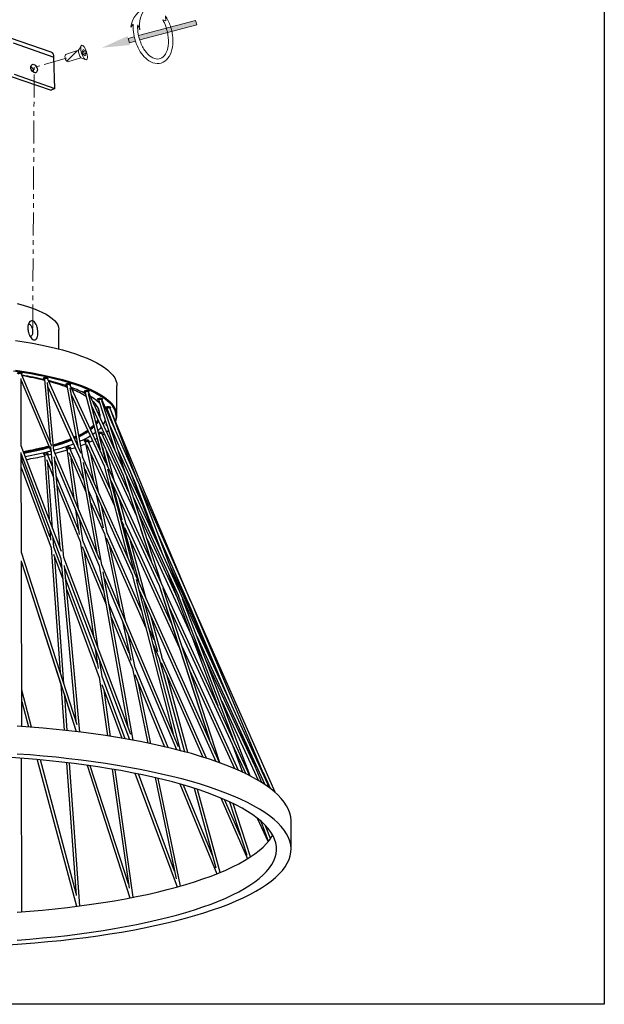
# Model space of a CAD drawing. Header units: inches. Extents: x -231 to 15565, y -8146 to 447.
# Tile 19 of 22: x 661 to 762, y 133 to 303. Entities that reach past the tile are written whole.
import ezdxf

# ---------------------------------------------------------------- set-up
doc = ezdxf.new("R2010")
doc.units = ezdxf.units.IN
doc.header["$MEASUREMENT"] = 0
doc.linetypes.add('PHANTOM2', pattern=[31.75, 15.875, -3.175, 3.175, -3.175, 3.175, -3.175])
doc.layers.add('7', color=7, linetype='Continuous')
doc.layers.add('双点划线', color=6, linetype='PHANTOM2', lineweight=5)
doc.layers.add('注释', color=4, linetype='Continuous', lineweight=5)

# ---------------------------------------------------------------- blocks, each defined once
blk = doc.blocks.new('1')
at = {"layer": '注释'}
h = blk.add_hatch(color=256, dxfattribs=at)
h.dxf.hatch_style = 1
h.paths.add_polyline_path([(1220.619, 277.454), (1220.664, 277.456), (1220.708, 277.457), (1220.753, 277.458), (1220.797, 277.458), (1220.842, 277.458), (1220.886, 277.458), (1220.931, 277.457), (1220.975, 277.456), (1221.019, 277.454), (1221.019, 278.009), (1220.619, 278.009)])
h.paths.add_polyline_path([(1220.679, 277.056), (1220.619, 277.054), (1220.619, 271.759), (1221.019, 271.759), (1221.019, 277.054), (1220.977, 277.056), (1220.917, 277.058), (1220.858, 277.059), (1220.798, 277.059), (1220.738, 277.058)])
for p, q in [((1221.019, 278.009), (1220.619, 278.009)), ((1221.934, 277.512), (1222.143, 277.244)), ((1221.991, 276.873), (1221.487, 276.809)), ((1221.66, 274.346), (1221.82, 274.592)), ((1222.104, 274.261), (1221.66, 274.346)), ((1221.019, 271.759), (1220.619, 271.759))]:
    blk.add_line(p, q, dxfattribs=at)
for points in [[(1220.619, 278.009), (1220.619, 277.454)], [(1221.019, 278.009), (1221.019, 277.454)], [(1220.619, 277.054), (1220.619, 271.759)], [(1221.019, 277.054), (1221.019, 271.759)]]:
    blk.add_lwpolyline(points, dxfattribs=at)
for centre, radius, start, end in [((1221.123, 275.447), 2.218, 8.08407, 68.56588), ((1221.131, 274.064), 2.768, 37.76411, 82.61165)]:
    blk.add_arc(centre, radius, start, end, dxfattribs=at)
for points, knots in [([(1222.143, 277.244), (1221.997, 277.295), (1221.844, 277.337), (1221.139, 277.485), (1220.534, 277.488), (1219.436, 277.267), (1218.944, 277.045), (1218.396, 276.55), (1218.243, 276.329), (1218.096, 275.851), (1218.105, 275.594), (1218.282, 275.122), (1218.447, 274.907), (1218.885, 274.544), (1219.159, 274.395), (1219.959, 274.107), (1220.539, 274.031), (1221.452, 274.091), (1221.793, 274.157), (1222.104, 274.261)], [1.043437, 1.043437, 1.043437, 1.043437, 1.234217, 1.234217, 1.89443, 1.89443, 2.554643, 2.554643, 2.959062, 2.959062, 3.36348, 3.36348, 3.767899, 3.767899, 4.172318, 4.172318, 4.820691, 4.820691, 5.222756, 5.222756, 5.222756, 5.222756]), ([(1221.991, 276.873), (1221.803, 276.937), (1221.599, 276.986), (1221.047, 277.068), (1220.686, 277.072), (1219.998, 276.988), (1219.672, 276.899), (1219.124, 276.651), (1218.903, 276.493), (1218.607, 276.154), (1218.532, 275.977), (1218.51, 275.632), (1218.561, 275.458), (1218.806, 275.113), (1219.003, 274.947), (1219.513, 274.676), (1219.825, 274.573), (1220.498, 274.456), (1220.859, 274.444), (1221.418, 274.499), (1221.626, 274.538), (1221.82, 274.592)], [1.053683, 1.053683, 1.053683, 1.053683, 1.329612, 1.329612, 1.772815, 1.772815, 2.216019, 2.216019, 2.659223, 2.659223, 3.102427, 3.102427, 3.545631, 3.545631, 3.988835, 3.988835, 4.432038, 4.432038, 4.875242, 4.875242, 5.147887, 5.147887, 5.147887, 5.147887])]:
    blk.add_open_spline(points, degree=3, knots=knots, dxfattribs=at)
blk.add_solid([(1220.403, 278.009), (1220.819, 280.509), (1221.236, 278.009)], dxfattribs=at)
blk = doc.blocks.new('A$C6A132A31')
at = {"xscale": 1.2, "yscale": 1.2, "zscale": 1.2}
blk.add_blockref('1', (-1461.74, -325.55), dxfattribs=at)
blk = doc.blocks.new('A$C382504A2')
at = {"rotation": 104.9360726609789}
blk.add_blockref('A$C6A132A31', (11.52, 1.43), dxfattribs=at)
blk = doc.blocks.new('A$C162C72E9')
at = {"color": 7, "linetype": 'Continuous', "lineweight": 25}
for p, q in [((542.6, 909.71), (542.6, 922.98)), ((516.65, 842.78), (516.56, 889.24)), ((537.78, 842.58), (516.69, 892.63)), ((557.91, 837.41), (534.68, 889.24)), ((516.56, 887.8), (537.16, 838.89)), ((532.58, 888.59), (536.55, 845.48)), ((539.13, 839.38), (534.8, 886.34)), ((535.06, 883.51), (557.07, 834.39)), ((548.15, 884.31), (555.61, 842.52)), ((574.99, 831.15), (550.21, 885.04)), ((558.99, 834.99), (550.46, 882.74)), ((582.6, 863.77), (582.6, 884.18)), ((551.35, 877.77), (573.75, 829.07)), ((560.8, 879.37), (570.94, 839.96)), ((687.68, 607.09), (562.8, 880.17)), ((575.63, 829.76), (563.08, 878.52)), ((565.3, 869.89), (586.69, 823.11)), ((570.12, 873.93), (581.2, 839.93)), ((691.54, 603.96), (572.08, 874.77)), ((588.52, 823.93), (572.28, 873.75)), ((605.56, 801.65), (577.75, 869.01)), ((570.6, 864.92), (570.43, 863.48)), ((570.6, 864.63), (570.5, 863.32)), ((575.85, 868.14), (581.29, 853.89)), ((577.29, 862.95), (577.59, 862.89)), ((577.8, 862.19), (581.07, 854.46)), ((597.08, 818.09), (577.84, 868.53)), ((577.78, 856.88), (595.49, 816.73)), ((578.2, 861.26), (579.08, 858.89)), ((570.58, 849.79), (595.97, 794.61)), ((590.63, 811.01), (572.07, 851.34)), ((576.28, 852.77), (576.88, 853.27)), ((544.3, 769.89), (516.6, 842.9)), ((536.84, 842.4), (543.28, 772.58)), ((550.07, 841.62), (550.06, 841.79)), ((555.15, 845.14), (554.55, 844.9)), ((561.06, 844.16), (557.6, 842.8)), ((560.78, 845.46), (566.39, 818.47)), ((561.67, 843.6), (580.76, 801.81)), ((562.67, 846.34), (562.65, 846.65)), ((577.93, 812.84), (562.8, 845.94)), ((572.58, 841.63), (575.98, 829)), ((516.79, 769.13), (516.66, 838.27)), ((516.66, 837.11), (543.96, 765.13)), ((532.58, 836.53), (535.77, 792.38)), ((538.12, 828.5), (534.69, 836.83)), ((537.35, 836.82), (534.93, 836.27)), ((570.81, 764.16), (539.08, 839.5)), ((545.93, 765.58), (539.51, 835.27)), ((548.15, 840.66), (552.98, 806.49)), ((549.34, 838.08), (561.23, 811.07)), ((559.74, 819.42), (550.21, 841.06)), ((593.9, 757.08), (558.93, 835.12)), ((570.2, 809.97), (564.5, 837.41)), ((580.99, 818.11), (575.1, 839.97)), ((583.47, 839.43), (605.64, 790.03)), ((588.56, 823.83), (583.54, 839.28)), ((516.71, 833.39), (516.66, 833.54)), ((536.68, 779.68), (516.71, 833.39)), ((533.97, 833.32), (538.75, 821.73)), ((538.24, 785.85), (534.99, 830.85)), ((539.73, 832.78), (570.32, 760.16)), ((556.02, 799.26), (551.09, 834.1)), ((557.07, 834.39), (568.73, 769.1)), ((572.25, 760.73), (559.63, 831.39)), ((573.74, 829.08), (590.09, 765.57)), ((674.25, 615.35), (575.53, 830)), ((516.68, 827.74), (537.2, 772.54)), ((556.02, 784.99), (540.71, 822.21)), ((560.44, 826.85), (593.06, 754.07)), ((594.95, 754.74), (576.42, 826.72)), ((586.65, 823.2), (606.09, 763.53)), ((613.31, 747.85), (589.36, 821.35)), ((591.2, 826.47), (599.7, 803.73)), ((541.33, 815.43), (557.16, 776.95)), ((578.43, 818.88), (611.47, 747.06)), ((579.1, 817.43), (586.04, 791.68)), ((595.23, 817.33), (613.79, 768.67)), ((626.68, 740.48), (598.11, 815.39)), ((571.97, 791.65), (563.16, 811.65)), ((568.29, 809.35), (573.06, 786.37)), ((633.51, 735.5), (602.47, 808.95)), ((564.65, 803.3), (573.93, 782.21)), ((583.82, 799.94), (582.66, 802.48)), ((588.87, 788.88), (584.11, 806.54)), ((593.97, 807.2), (624.98, 739.39)), ((597.84, 795.32), (593.99, 807.15)), ((600.72, 801), (608.38, 780.49)), ((554.08, 798.73), (556.49, 781.71)), ((575.83, 782.86), (572.1, 800.85)), ((624.47, 737.46), (597.83, 795.34)), ((559.1, 777.5), (557.12, 791.51)), ((585.5, 791.46), (587.02, 788.12)), ((586.99, 788.2), (597.6, 748.81)), ((620.04, 720.67), (588.84, 788.94)), ((536.27, 785.41), (536.82, 777.83)), ((573.92, 782.25), (584.37, 731.97)), ((599.46, 729.19), (575.82, 782.89)), ((587.82, 786.38), (625.58, 703.72)), ((598.9, 785.61), (606.07, 763.59)), ((611.02, 781.53), (633.16, 731.35)), ((539.17, 772.99), (538.75, 778.88)), ((557.16, 776.98), (566.4, 711.62)), ((573.46, 742.6), (559.09, 777.52)), ((575.16, 779.42), (602.54, 717.23)), ((602.81, 737.21), (592.04, 777.13)), ((603.17, 778.95), (642.29, 693.92)), ((555.12, 650.54), (516.75, 769.25)), ((537.2, 772.56), (543.39, 686.83)), ((538.83, 768.16), (545.28, 750.82)), ((544.58, 758.45), (539.17, 773)), ((558.67, 773.3), (575.12, 733.31)), ((569.62, 703.12), (560.23, 769.49)), ((588.4, 722.4), (577.79, 773.46)), ((517.01, 649.38), (516.8, 763.47)), ((516.8, 762.59), (554.55, 645.79)), ((516.8, 762.5), (544.01, 678.34)), ((545.97, 678.84), (539.69, 765.87)), ((543.96, 765.14), (554.3, 653.09)), ((592.1, 643.88), (545.89, 765.7)), ((557, 645.49), (546.42, 760.32)), ((625.06, 635.35), (572.2, 760.86)), ((546.62, 758.13), (591.31, 640.31)), ((570.32, 760.16), (590.19, 648.9)), ((593.84, 639.85), (573.09, 756.04)), ((593.05, 754.07), (621.35, 644.16)), ((653.08, 625.01), (594.87, 754.92)), ((618.22, 754.17), (632.72, 715.38)), ((619.88, 758.32), (651.1, 688.76)), ((621.58, 757.6), (635.75, 723.27)), ((569.11, 692.5), (547.25, 751.27)), ((573.85, 751.78), (623.74, 633.35)), ((626.38, 632.67), (595.99, 750.7)), ((611.39, 747.22), (624.2, 707.88)), ((611.44, 747.12), (646.29, 640.15)), ((547.95, 743.64), (570.43, 683.21)), ((597.91, 743.24), (650.76, 625.29)), ((653.57, 624.28), (614.42, 744.44)), ((591.03, 699.89), (577.05, 733.88)), ((600.92, 736.53), (610.51, 700.94)), ((624.83, 739.71), (662.61, 640.65)), ((674.44, 615.25), (627.87, 737.37)), ((631.68, 734.71), (660.46, 666.61)), ((618.65, 731.43), (671.38, 616.79)), ((687.84, 606.97), (635.99, 729.64)), ((578.71, 724.59), (593.25, 689.23)), ((586.48, 721.81), (592.1, 694.73)), ((613.67, 696.92), (606.12, 724.92)), ((608.32, 709.06), (604.44, 717.88)), ((637.41, 719.25), (646.92, 696.21)), ((595.16, 689.85), (590.51, 712.23)), ((607.52, 705.93), (611.81, 696.18)), ((633.99, 711.97), (652.12, 663.45)), ((637.72, 711.51), (684.43, 609.38)), ((567.67, 702.62), (569.55, 689.4)), ((625.48, 703.93), (646.11, 640.57)), ((666.44, 619.09), (627.45, 704.45)), ((572.37, 683.73), (570.9, 694.13)), ((611.78, 696.25), (629.12, 631.94)), ((613.04, 693.38), (641.69, 628.29)), ((644.23, 627.49), (613.64, 696.97)), ((677.31, 622.6), (644.14, 694.7)), ((593.24, 689.27), (603.92, 637.88)), ((617.81, 634.81), (595.15, 689.88)), ((632.91, 687.67), (663.7, 620.29)), ((570.42, 683.24), (576.13, 642.84)), ((588.32, 640.84), (572.36, 683.75)), ((594.89, 685.24), (615.41, 635.37)), ((606.05, 637.44), (597.37, 679.23)), ((631.35, 631.33), (617.12, 684.11)), ((523.79, 648.87), (516.96, 674.4)), ((544, 678.36), (546.28, 646.74)), ((545.89, 672.52), (554.53, 645.79)), ((572.28, 678.23), (586.04, 641.23)), ((578.2, 642.52), (573.68, 674.47)), ((516.98, 666.59), (521.67, 649.03)), ((548.31, 646.52), (546.58, 670.37)), ((654.8, 666.73), (679.88, 612.24)), ((667.34, 646.76), (682.16, 610.85)), ((661.67, 637.91), (669.17, 617.85)), ((517.01, 521.59), (516.86, 627.34)), ((527.71, 626.45), (554.71, 525.37)), ((554.41, 534.26), (529.83, 626.25)), ((547.9, 624.37), (554.51, 532.82)), ((557.03, 525.67), (549.92, 624.13)), ((562.04, 622.57), (591.58, 531.19)), ((590.56, 540.83), (564.24, 622.26)), ((579.38, 619.92), (590.99, 537.79)), ((593.88, 531.64), (581.45, 619.56)), ((595.03, 617.05), (624.16, 538.72)), ((622.27, 549.55), (597.34, 616.58)), ((608.86, 614.07), (623.38, 544.21)), ((626.43, 539.35), (611.01, 613.57)), ((683.35, 617.59), (688.13, 606.74)), ((625.98, 609.69), (651.45, 547.76)), ((648.38, 560.48), (628.43, 608.99)), ((635.92, 606.7), (650.7, 551.91)), ((653.64, 548.65), (638.19, 605.96)), ((654.12, 600.07), (672.57, 558.14)), ((667.76, 574.05), (656.81, 598.91)), ((660.15, 597.4), (672.11, 560.68)), ((674.61, 559.44), (662.64, 596.22)), ((679.31, 586.12), (686.75, 569.84)), ((681.78, 584.09), (686.93, 570.32)), ((702.6, 564.83), (702.6, 584.08)), ((688.42, 572.03), (685.1, 580.92))]:
    blk.add_line(p, q, dxfattribs=at)
at = {"color": 8, "linetype": 'Continuous', "lineweight": 25}
for p, q in [((570.83, 864.35), (570.7, 862.88)), ((570.82, 864.66), (570.83, 864.35)), ((574.62, 860.14), (574.55, 859.96)), ((576.83, 853.4), (575.99, 852.66))]:
    blk.add_line(p, q, dxfattribs=at)
at = {"color": 7, "linetype": 'Continuous', "lineweight": 25, "flags": 128}
for points in [[(513.88, 940.8), (517.89, 939.72), (521.66, 938.58), (525.14, 937.38), (528.35, 936.12), (531.25, 934.81), (533.84, 933.45), (536.11, 932.05), (538.06, 930.62), (539.66, 929.15), (540.92, 927.66), (541.84, 926.15), (542.4, 924.63)], [(542.4, 924.63), (542.6, 923.1), (542.6, 922.98)], [(512.67, 915.35), (518.58, 914.46), (524.3, 913.49), (529.83, 912.45), (535.16, 911.33), (540.26, 910.13), (545.12, 908.87), (549.74, 907.54), (554.09, 906.14), (558.17, 904.69), (561.97, 903.18), (565.47, 901.62), (568.66, 900.01), (571.55, 898.36), (574.11, 896.67), (576.34, 894.95), (578.25, 893.2), (579.81, 891.43), (581.03, 889.63), (581.9, 887.82), (582.43, 886), (582.6, 884.18)], [(511.4, 894.48), (517.35, 893.6), (523.13, 892.65), (528.72, 891.61), (534.1, 890.49), (539.26, 889.3), (544.17, 888.04), (548.84, 886.71), (553.24, 885.32), (557.37, 883.86), (561.21, 882.35), (564.75, 880.79), (567.99, 879.18), (570.91, 877.53), (573.5, 875.83), (575.77, 874.11), (577.69, 872.35), (579.27, 870.57), (579.73, 869.97)], [(516.78, 892.43), (516.79, 892.43), (517.17, 892.58), (517.3, 892.76), (517.17, 892.94), (516.79, 893.1), (516.22, 893.2), (515.55, 893.23), (514.88, 893.2), (514.32, 893.1), (513.94, 892.94), (513.8, 892.76), (513.8, 892.76)], [(534.78, 889.03), (535.15, 889.18), (535.28, 889.36), (535.15, 889.54), (534.77, 889.69), (534.2, 889.8), (533.53, 889.83), (532.86, 889.8), (532.29, 889.69), (531.91, 889.54), (531.78, 889.36), (531.78, 889.36)], [(550.3, 884.83), (550.67, 884.98), (550.8, 885.16), (550.67, 885.35), (550.29, 885.5), (549.72, 885.6), (549.05, 885.64), (548.38, 885.6), (547.81, 885.5), (547.43, 885.35), (547.3, 885.16), (547.3, 885.16)], [(562.89, 879.97), (563.25, 880.12), (563.39, 880.3), (563.25, 880.49), (562.87, 880.64), (562.31, 880.74), (561.64, 880.78), (560.97, 880.74), (560.4, 880.64), (560.02, 880.49), (559.89, 880.3), (559.89, 880.3)], [(572.15, 874.6), (572.53, 874.75), (572.66, 874.93), (572.53, 875.11), (572.15, 875.26), (571.58, 875.37), (570.91, 875.4), (570.24, 875.37), (569.67, 875.26), (569.29, 875.11), (569.16, 874.93), (569.16, 874.93)], [(577.81, 868.86), (577.83, 868.86), (578.21, 869.02), (578.34, 869.2), (578.21, 869.38), (577.83, 869.53), (577.26, 869.64), (576.59, 869.67), (575.92, 869.64), (575.35, 869.53), (574.97, 869.38), (574.84, 869.2), (574.84, 869.2)], [(577.55, 863.69), (577.27, 863.62), (577.03, 863.54)], [(580.17, 863.15), (580.25, 863.29), (580.12, 863.47), (580.02, 863.53)], [(566, 856.38), (564.6, 855.2), (564.11, 854.81)], [(566.69, 856.48), (566.23, 856.02), (564.32, 854.36)], [(569.47, 860.78), (569.02, 860), (568.17, 858.76)], [(569.6, 860.48), (569.02, 859.42), (568.28, 858.33)], [(571.83, 855.61), (570.78, 854.5), (569.55, 853.38)], [(554.42, 849.21), (553.68, 848.88), (552.92, 848.54)], [(554.44, 849.09), (553.43, 848.63), (552.97, 848.43)], [(554.54, 848.56), (553.43, 848.06), (553.18, 847.95)], [(567.84, 852), (566.61, 851.13), (566, 850.71)], [(572.08, 851.3), (572.15, 851.31), (572.53, 851.47), (572.66, 851.65), (572.53, 851.83), (572.15, 851.98), (571.58, 852.09), (570.91, 852.12), (570.24, 852.09), (569.91, 852.04)], [(573.92, 851.04), (573.5, 850.74), (572.62, 850.14)], [(575.99, 852.66), (575.77, 852.47), (575.55, 852.29)], [(550.23, 841.06), (550.29, 841.08), (550.67, 841.23), (550.8, 841.41), (550.67, 841.59), (550.29, 841.75), (549.72, 841.85), (549.05, 841.89), (548.38, 841.85), (547.81, 841.75), (547.43, 841.59), (547.3, 841.41), (547.3, 841.41)], [(554.6, 848.19), (553.62, 847.74), (553.33, 847.62)], [(562.84, 845.93), (562.87, 845.94), (563.25, 846.09), (563.39, 846.27), (563.25, 846.45), (562.87, 846.61), (562.31, 846.71), (561.64, 846.75), (560.97, 846.71), (560.4, 846.61), (560.02, 846.45), (559.89, 846.27), (559.89, 846.27)], [(565.83, 846.3), (564.75, 845.79), (563.2, 845.08)], [(568.9, 847.89), (567.99, 847.4), (567.61, 847.2)], [(517.4, 835.17), (516.71, 835.05), (516.66, 835.04)], [(534.7, 836.87), (534.77, 836.88), (535.15, 837.04), (535.28, 837.22), (535.15, 837.4), (534.77, 837.55), (534.2, 837.66), (533.53, 837.69), (532.86, 837.66), (532.29, 837.55), (531.91, 837.4), (531.78, 837.22), (531.78, 837.22)], [(548.28, 839.7), (544.17, 838.54), (539.94, 837.44)], [(553.89, 841.48), (553.24, 841.26), (550.51, 840.38)], [(516.7, 833.46), (516.79, 833.48), (517.17, 833.63), (517.3, 833.82), (517.17, 834), (516.79, 834.15), (516.66, 834.18)], [(518.18, 833.1), (517.35, 832.97), (516.89, 832.9)], [(702.6, 584.08), (702.6, 584.54), (702.36, 587.09), (701.76, 589.62), (700.82, 592.15), (699.52, 594.67), (697.87, 597.17), (695.87, 599.66), (693.54, 602.12), (690.86, 604.56), (687.84, 606.97), (684.49, 609.34), (680.81, 611.68), (676.81, 613.98), (672.49, 616.24), (667.86, 618.45), (662.92, 620.62), (657.69, 622.73), (652.17, 624.79), (646.36, 626.79), (640.28, 628.73), (633.94, 630.61), (627.34, 632.42), (620.49, 634.16), (613.4, 635.83), (606.09, 637.43), (598.55, 638.95), (590.82, 640.4), (582.88, 641.76), (574.76, 643.05), (566.47, 644.25), (558.02, 645.36), (549.42, 646.39), (540.68, 647.33), (531.82, 648.18), (522.84, 648.94), (513.77, 649.61)], [(507.92, 498.93), (517.06, 499.54), (526.1, 500.24), (535.03, 501.03), (543.85, 501.91), (552.54, 502.89), (561.09, 503.95), (569.49, 505.09), (577.72, 506.32), (585.77, 507.64), (593.63, 509.03), (601.3, 510.5), (608.75, 512.05), (615.99, 513.68), (622.99, 515.38), (629.75, 517.14), (636.26, 518.98), (642.51, 520.88), (648.49, 522.84), (654.2, 524.86), (659.61, 526.94), (664.74, 529.07), (669.57, 531.25), (674.08, 533.48), (678.29, 535.76), (682.17, 538.07), (685.74, 540.43), (688.97, 542.81), (691.86, 545.23), (694.42, 547.68), (696.64, 550.15), (698.5, 552.64), (700.03, 555.15), (701.2, 557.67), (702.02, 560.21), (702.48, 562.75), (702.6, 565.29), (702.36, 567.83), (701.76, 570.37), (700.82, 572.9), (699.52, 575.41), (697.87, 577.92), (695.87, 580.4), (693.54, 582.87), (690.86, 585.3), (687.84, 587.71), (684.49, 590.09), (680.81, 592.43), (676.81, 594.73), (672.49, 596.98), (667.86, 599.2), (662.92, 601.36), (657.69, 603.47), (652.17, 605.53), (646.36, 607.53), (640.28, 609.47), (633.94, 611.35), (627.34, 613.16), (620.49, 614.9), (613.4, 616.57), (606.09, 618.17), (598.55, 619.7), (590.82, 621.14), (582.88, 622.51), (574.76, 623.79), (566.47, 624.99), (558.02, 626.11), (549.42, 627.13), (540.68, 628.07), (531.82, 628.93), (522.84, 629.69), (513.77, 630.35)], [(513.73, 502.09), (522.58, 502.77), (531.32, 503.54), (539.95, 504.4), (548.44, 505.35), (556.8, 506.39), (565.01, 507.51), (573.05, 508.71), (580.91, 510), (588.58, 511.37), (596.06, 512.82), (603.32, 514.34), (610.37, 515.94), (617.18, 517.61), (623.75, 519.35), (630.07, 521.15), (636.13, 523.02), (641.91, 524.95), (647.43, 526.94), (652.65, 528.99), (657.58, 531.09), (662.21, 533.23), (666.54, 535.43), (670.55, 537.66), (674.24, 539.94), (677.6, 542.25), (680.64, 544.6), (683.33, 546.97), (685.7, 549.38), (687.71, 551.8), (689.39, 554.24), (690.71, 556.7), (691.69, 559.18), (692.32, 561.65), (692.59, 564.14), (692.51, 566.62), (692.08, 569.11), (691.3, 571.58), (690.17, 574.05), (688.69, 576.5), (686.86, 578.94), (684.69, 581.35), (682.18, 583.74), (679.33, 586.11), (676.15, 588.44), (672.64, 590.74), (668.8, 593), (664.65, 595.21), (660.19, 597.39), (655.43, 599.51), (650.36, 601.59), (645.01, 603.61), (639.38, 605.57), (633.47, 607.47), (627.29, 609.32), (620.86, 611.09), (614.18, 612.8), (607.26, 614.44), (600.12, 616), (592.76, 617.49), (585.2, 618.91), (577.44, 620.24), (569.49, 621.49), (561.38, 622.66), (553.11, 623.74), (544.68, 624.74), (536.13, 625.65), (527.45, 626.47), (518.66, 627.2), (509.77, 627.84)], [(513.73, 521.35), (522.58, 522.03), (531.32, 522.8), (539.95, 523.66), (548.44, 524.61), (556.8, 525.64), (565.01, 526.76), (573.05, 527.97), (580.91, 529.26), (588.58, 530.63), (596.06, 532.07), (603.32, 533.6), (610.37, 535.2), (617.18, 536.86), (623.75, 538.6), (630.07, 540.41), (636.13, 542.28), (641.91, 544.21), (647.43, 546.2), (652.65, 548.24), (657.58, 550.34), (662.21, 552.49), (666.54, 554.68), (670.55, 556.92), (674.24, 559.19), (677.6, 561.51), (680.64, 563.85), (683.33, 566.23), (685.7, 568.63), (687.71, 571.06), (689.39, 573.5), (689.95, 574.46)]]:
    blk.add_lwpolyline(points, dxfattribs=at)
at = {"color": 8, "linetype": 'Continuous', "lineweight": 25, "flags": 128}
for points in [[(512.67, 894.93), (518.58, 894.05), (524.3, 893.08), (529.83, 892.04), (535.16, 890.92), (540.26, 889.72), (545.12, 888.46), (549.74, 887.13), (554.09, 885.73), (558.17, 884.28), (561.97, 882.77), (565.47, 881.21), (568.66, 879.6), (571.55, 877.95), (574.11, 876.26), (576.34, 874.54), (578.25, 872.79), (578.4, 872.63)], [(515.92, 892.68), (515.68, 892.72), (515.3, 892.7), (514.95, 892.59), (514.69, 892.4), (514.56, 892.17), (514.55, 892.09)], [(515.88, 892.75), (516.21, 892.81), (516.49, 892.78), (516.67, 892.68), (516.69, 892.63)], [(534.08, 889.26), (533.86, 889.3), (533.47, 889.31), (533.1, 889.21), (532.8, 889.04), (532.62, 888.81), (532.58, 888.59)], [(534.04, 889.33), (534.34, 889.37), (534.58, 889.33), (534.68, 889.24)], [(549.77, 885.03), (549.57, 885.09), (549.2, 885.11), (548.81, 885.03), (548.48, 884.87), (548.25, 884.66), (548.15, 884.41), (548.15, 884.31)], [(549.73, 885.1), (549.99, 885.13), (550.17, 885.09), (550.21, 885.04)], [(562.51, 880.13), (562.33, 880.2), (561.98, 880.24), (561.6, 880.18), (561.24, 880.04), (560.97, 879.83), (560.81, 879.59), (560.8, 879.37)], [(562.46, 880.21), (562.68, 880.23), (562.8, 880.17), (562.8, 880.17)], [(571.9, 874.71), (571.76, 874.79), (571.44, 874.84), (571.08, 874.8), (570.71, 874.68), (570.39, 874.48), (570.18, 874.25), (570.11, 874.02), (570.12, 873.93)], [(571.86, 874.79), (572.03, 874.8), (572.08, 874.77)], [(577.67, 868.93), (577.56, 869.01), (577.3, 869.08), (576.95, 869.06), (576.58, 868.95), (576.24, 868.77), (575.98, 868.56), (575.85, 868.33), (575.85, 868.14)], [(577.64, 869.01), (577.75, 869.01), (577.75, 869.01)], [(582.1, 863.29), (581.93, 861.46), (581.5, 859.92)], [(569.78, 860.1), (569.24, 859.13), (568.39, 857.89)], [(560.78, 845.46), (560.8, 845.45), (560.87, 845.44)], [(562.8, 845.94), (562.77, 845.97), (562.62, 846), (562.35, 845.96), (562.01, 845.85), (561.65, 845.69), (561.33, 845.51), (561.1, 845.33), (560.98, 845.18), (560.98, 845.17)], [(532.58, 836.53), (532.58, 836.52), (532.7, 836.47), (532.95, 836.45)], [(548.15, 840.66), (548.2, 840.63), (548.3, 840.62)], [(516.71, 833.39), (516.71, 833.39), (516.67, 833.39)]]:
    blk.add_lwpolyline(points, dxfattribs=at)
at = {"color": 7, "linetype": 'Continuous', "lineweight": 25}
for centre, radius, start, end in [((475.95, 643.17), 251.68, 77.00287, 80.56798), ((475.97, 643.49), 251.35, 76.99071, 80.55765), ((477.28, 662.77), 231.81, 76.18033, 80.04586), ((532.56, 889.94), 0.972, 216.7822, 268.77441), ((496.7, 729.61), 162.77, 71.53392, 76.25933), ((496.73, 729.92), 162.45, 71.50921, 76.23915), ((500.29, 752.64), 139.02, 69.76902, 75.27044), ((548.09, 885.76), 0.988, 216.98311, 269.42756), ((521.25, 799.88), 88.32, 63.29048, 70.21047), ((521.31, 800.19), 87.99, 63.21856, 70.16549), ((527.69, 822.46), 63.99, 58.16081, 67.95526), ((560.68, 880.91), 1, 217.14609, 269.96353), ((546.79, 846.78), 34.86, 46.6872, 59.89353), ((547.79, 848.22), 33.08, 46.06557, 60.04652), ((557.54, 863.04), 13.38, 6.93708, 51.7283), ((559.84, 864.25), 10.77, 2.00578, 39.85411), ((569.97, 875.54), 1.01, 217.27222, 270.38228), ((575.65, 869.82), 1.02, 217.36486, 270.69213), ((569.68, 863.07), 12.94, 3.09689, 47.64666), ((572.18, 863.88), 10.42, 335.42582, 359.40597), ((548.05, 875.48), 26.2, 307.83277, 314.96639), ((548.35, 874.52), 26.09, 308.1878, 314.99464), ((563.03, 864.29), 12.22, 326.11211, 340.79492), ((562.94, 864.37), 12.41, 325.82353, 339.19528), ((575.52, 856.91), 0.821, 97.99319, 145.44037), ((575.64, 857.99), 1.01, 217.20523, 270.15944), ((533.71, 896.7), 51.79, 295.85447, 303.71641), ((533.96, 895.54), 50.75, 296.14125, 304.20194), ((534.19, 894.55), 50.26, 296.2316, 304.52759), ((534.21, 894.56), 50.63, 296.08965, 304.43301), ((530.98, 906.04), 65.5, 293.43904, 300.56454), ((479.2, 1057.82), 222.38, 280.08238, 284.68096), ((480.54, 1050.62), 215.25, 280.07554, 284.82733), ((480.7, 1049.33), 214.52, 280.12269, 284.89552), ((480.75, 1049.44), 214.97, 280.12284, 284.88915), ((505.74, 960.78), 121.77, 285.72535, 291.85815), ((505.91, 959.33), 120.49, 285.81652, 292.03896), ((506.08, 958.26), 119.97, 285.83212, 292.16815), ((506.08, 958.43), 120.48, 285.7765, 292.14176), ((503.22, 975.31), 140.16, 284.82442, 290.66479), ((560.7, 846.89), 1.02, 217.31939, 270.53979), ((479.12, 1067.54), 235.5, 279.84988, 284.22912), ((474.74, 1109.47), 279.76, 279.35058, 281.96205), ((532.56, 837.8), 0.976, 216.83664, 268.9506), ((548.09, 842.01), 0.998, 217.09478, 269.79419)]:
    blk.add_arc(centre, radius, start, end, dxfattribs=at)
at = {"color": 8, "linetype": 'Continuous', "lineweight": 25}
for centre, radius, start, end in [((570.56, 862.94), 11.55, 1.72768, 37.47539), ((578.19, 862.28), 0.399, 124.8838, 192.559), ((571.68, 849.67), 1.71, 76.87048, 146.21761), ((535.3, 832.57), 4.3, 98.0901, 123.12942), ((550.29, 838.26), 2.8, 91.64072, 132.04324)]:
    blk.add_arc(centre, radius, start, end, dxfattribs=at)
at = {"color": 7, "linetype": 'Continuous', "lineweight": 25}
for points, knots in [([(516.69, 892.63), (516.66, 892.72), (516.6, 892.87), (516.59, 893.06), (516.58, 893.14)], [0, 0, 0, 0, 0.581135, 1, 1, 1, 1]), ([(532.53, 889.78), (532.53, 889.61), (532.54, 889.18), (532.56, 888.81), (532.58, 888.59)], [0, 0, 0, 0, 0.404497, 1, 1, 1, 1]), ([(534.68, 889.24), (534.64, 889.33), (534.58, 889.48), (534.57, 889.66), (534.56, 889.74)], [0, 0, 0, 0, 0.588863, 1, 1, 1, 1]), ([(548.05, 885.58), (548.05, 885.4), (548.06, 884.95), (548.12, 884.55), (548.15, 884.31)], [0, 0, 0, 0, 0.403148, 1, 1, 1, 1]), ([(550.21, 885.04), (550.17, 885.14), (550.1, 885.29), (550.08, 885.47), (550.08, 885.54)], [0, 0, 0, 0, 0.592099, 1, 1, 1, 1]), ([(560.64, 880.73), (560.64, 880.53), (560.65, 880.06), (560.74, 879.63), (560.8, 879.37)], [0, 0, 0, 0, 0.4024209, 1, 1, 1, 1]), ([(562.8, 880.17), (562.76, 880.27), (562.69, 880.43), (562.67, 880.61), (562.67, 880.68)], [0, 0, 0, 0, 0.590621, 1, 1, 1, 1]), ([(569.91, 875.35), (569.92, 875.15), (569.93, 874.65), (570.05, 874.2), (570.12, 873.93)], [0, 0, 0, 0, 0.402369, 1, 1, 1, 1]), ([(572.08, 874.77), (572.03, 874.87), (571.96, 875.05), (571.95, 875.23), (571.94, 875.3)], [0, 0, 0, 0, 0.584915, 1, 1, 1, 1]), ([(575.59, 869.62), (575.6, 869.41), (575.62, 868.9), (575.76, 868.42), (575.85, 868.14)], [0, 0, 0, 0, 0.402875, 1, 1, 1, 1]), ([(577.75, 869.01), (577.71, 869.11), (577.64, 869.3), (577.63, 869.49), (577.62, 869.57)], [0, 0, 0, 0, 0.575957, 1, 1, 1, 1]), ([(577.5, 863.71), (577.51, 863.5), (577.53, 862.97), (577.7, 862.48), (577.8, 862.19)], [0, 0, 0, 0, 0.403734, 1, 1, 1, 1]), ([(571.98, 851.58), (571.97, 851.62), (571.94, 851.77), (571.93, 851.92), (571.93, 852.03)], [0, 0, 0, 0, 0.252115, 1, 1, 1, 1]), ([(572.07, 851.34), (572.03, 851.43), (571.97, 851.55), (571.96, 851.69), (571.95, 851.73)], [0, 0, 0, 0, 0.7412795, 1, 1, 1, 1]), ([(548.05, 841.83), (548.06, 841.61), (548.08, 841.07), (548.27, 840.56), (548.38, 840.25)], [0, 0, 0, 0, 0.407047, 1, 1, 1, 1]), ([(548.06, 841.79), (548.06, 841.69), (548.06, 841.31), (548.11, 840.93), (548.15, 840.66)], [0, 0, 0, 0, 0.283849, 1, 1, 1, 1]), ([(550.21, 841.06), (550.17, 841.16), (550.07, 841.42), (550.06, 841.68), (550.05, 841.83)], [0, 0, 0, 0, 0.4067999, 1, 1, 1, 1]), ([(560.64, 846.69), (560.65, 846.47), (560.67, 845.93), (560.87, 845.42), (560.98, 845.11)], [0, 0, 0, 0, 0.4064849, 1, 1, 1, 1]), ([(560.65, 846.65), (560.65, 846.54), (560.66, 846.14), (560.73, 845.74), (560.78, 845.46)], [0, 0, 0, 0, 0.291051, 1, 1, 1, 1]), ([(562.8, 845.94), (562.76, 846.04), (562.66, 846.28), (562.65, 846.54), (562.64, 846.69)], [0, 0, 0, 0, 0.406376, 1, 1, 1, 1]), ([(532.53, 837.64), (532.54, 837.42), (532.55, 837.04), (532.66, 836.68), (532.71, 836.53)], [0, 0, 0, 0, 0.579238, 1, 1, 1, 1]), ([(532.53, 837.6), (532.54, 837.5), (532.54, 837.15), (532.56, 836.79), (532.58, 836.53)], [0, 0, 0, 0, 0.275188, 1, 1, 1, 1]), ([(534.69, 836.83), (534.65, 836.94), (534.56, 837.21), (534.54, 837.48), (534.53, 837.64)], [0, 0, 0, 0, 0.4071171, 1, 1, 1, 1])]:
    blk.add_open_spline(points, degree=3, knots=knots, dxfattribs=at)
blk = doc.blocks.new('A$C2A5E3656')
at = {"xscale": 0.5, "yscale": 0.5, "zscale": 0.5}
blk.add_blockref('A$C162C72E9', (0, 0), dxfattribs=at)

msp = doc.modelspace()

# ---------------------------------------------------------------- hatches: boundary and pattern name
at = {"layer": '7', "lineweight": 18, "ltscale": 0.5}
h = msp.add_hatch(dxfattribs=at)
h.set_pattern_fill('ANSI31', color=256, scale=12.96, style=0)
h.set_pattern_definition([(45, (-12357.1192, 488.8285), (-1.14551299, 1.14551299), [])])
edge = h.paths.add_edge_path()
edge.add_ellipse((671.917, 297.186), major_axis=(0.393, -1.26), ratio=0.6022348, start_angle=-121.30646, end_angle=-58.69357)
edge.add_line((671.473, 296.329), (669.388, 295.678))
edge.add_ellipse((669.184, 296.333), major_axis=(-0.204, 0.654), ratio=0.6196651, start_angle=0, end_angle=179.92948, ccw=False)
edge.add_line((668.98, 296.987), (671.065, 297.638))

# ---------------------------------------------------------------- linework, layer by layer
at = {"color": 7, "linetype": 'Continuous', "lineweight": 25}
for p, q in [((666.367, 297.322), (659.344, 299.745)), ((659.81, 298.902), (666.834, 296.479)), ((666.976, 291.071), (666.834, 296.479)), ((663.314, 294.002), (663.302, 293.841)), ((659.298, 293.203), (666.322, 290.779)), ((659.952, 293.494), (666.976, 291.071)), ((666.976, 291.071), (666.322, 290.779))]:
    msp.add_line(p, q, dxfattribs=at)
at = {"lineweight": 18, "ltscale": 0.5}
for p, q in [((671.463, 298.255), (671.065, 297.638)), ((672.259, 297.525), (671.937, 297.425)), ((672.376, 297.151), (672.054, 297.05)), ((671.473, 296.329), (672.191, 296.05))]:
    msp.add_line(p, q, dxfattribs=at)
msp.add_lwpolyline([(551.664, 430.231), (761.664, 430.231), (761.664, 133.231), (551.664, 133.231)], close=True)
msp.add_lwpolyline([(672.183, 296.706), (671.78, 296.997), (671.663, 297.371), (671.844, 297.794), (672.259, 297.525), (672.376, 297.151)], close=True, dxfattribs=at)
msp.add_lwpolyline([(671.74, 297.552), (671.937, 297.425), (672.054, 297.05), (671.971, 296.859)], dxfattribs=at)
at = {"color": 7, "linetype": 'Continuous', "lineweight": 25, "flags": 128}
msp.add_lwpolyline([(663.968, 294.294), (663.954, 294.118), (663.902, 293.967), (663.816, 293.852), (663.703, 293.78), (663.569, 293.756), (663.425, 293.782), (663.279, 293.856), (663.141, 293.974), (663.022, 294.126), (662.929, 294.303), (662.868, 294.492), (662.844, 294.682), (662.858, 294.858), (662.91, 295.008), (662.996, 295.124), (663.109, 295.196), (663.243, 295.219), (663.387, 295.193), (663.534, 295.119), (663.671, 295.002), (663.79, 294.849), (663.883, 294.672), (663.944, 294.483), (663.968, 294.294)], dxfattribs=at)
at = {"color": 7, "linetype": 'Continuous', "lineweight": 25}
for centre, radius, start, end in [((666, 296.568), 0.838, 353.89055, 64.03251), ((662.277, 293.982), 1.037, 1.1063, 56.07778)]:
    msp.add_arc(centre, radius, start, end, dxfattribs=at)
for points, knots in [([(662.604, 248.56), (662.545, 248.708), (662.419, 249.027), (662.327, 249.575), (662.337, 250.125), (662.462, 250.595), (662.681, 250.92), (662.959, 251.059), (663.255, 251.003), (663.534, 250.77), (663.771, 250.391), (663.95, 249.9), (664.055, 249.344), (664.075, 248.78), (664.004, 248.281), (663.844, 247.911), (663.611, 247.717), (663.333, 247.715), (663.043, 247.895), (662.789, 248.194), (662.66, 248.451), (662.604, 248.56)], [0, 0, 0, 0, 0.0473072, 0.1018879, 0.1576604, 0.2138574, 0.2694814, 0.3236354, 0.3759729, 0.4270745, 0.4781712, 0.5304307, 0.5843964, 0.6398436, 0.6960118, 0.7519255, 0.80662, 0.8595158, 0.9108935, 0.9618479, 1, 1, 1, 1]), ([(662.432, 250.45), (662.439, 250.452), (662.507, 250.463), (662.639, 250.438), (662.817, 250.289), (662.969, 250.047), (663.083, 249.733), (663.151, 249.376), (663.164, 249.016), (663.118, 248.696), (663.015, 248.459), (662.875, 248.342), (662.766, 248.335), (662.716, 248.346)], [0.31704056, 0.31704056, 0.31704056, 0.31704056, 0.32363537, 0.37597294, 0.42707447, 0.47817124, 0.53043072, 0.58439644, 0.63984365, 0.69601182, 0.75192551, 0.80662002, 0.8506217, 0.8506217, 0.8506217, 0.8506217])]:
    msp.add_open_spline(points, degree=3, knots=knots, dxfattribs=at)
at = {"layer": '7', "lineweight": 18, "ltscale": 0.5}
for p, q in [((668.98, 296.987), (671.065, 297.638)), ((669.388, 295.678), (671.473, 296.329))]:
    msp.add_line(p, q, dxfattribs=at)
at = {"layer": '7', "lineweight": 18, "ltscale": 0.5, "extrusion": (0, 0, -1)}
for centre, major_axis, ratio, start_param, end_param in [((669.184, 296.333), (-0.204, 0.654), 0.6196651, 3.1403619, 6.2831853), ((671.917, 297.186), (0.393, -1.26), 0.6022348, 7.3075813, 8.4003824)]:
    msp.add_ellipse(centre, major_axis=major_axis, ratio=ratio, start_param=start_param, end_param=end_param, dxfattribs=at)
at = {"layer": '7', "lineweight": 18, "ltscale": 0.5}
msp.add_ellipse((672.015, 297.244), major_axis=(0.393, -1.26), ratio=0.3325743, dxfattribs=at)
at = {"layer": '双点划线', "ltscale": 0.25}
msp.add_line((663.163, 249.836), (663.431, 294.705), dxfattribs=at)
msp.add_open_spline([(668.984, 296.298), (668.984, 296.298), (663.431, 294.705), (663.431, 294.705)], degree=3, dxfattribs=at)

# ---------------------------------------------------------------- block references
for name, p, xscale, yscale, zscale in [('A$C382504A2', (675.096, 295.339), 1.6, 1.6, 1.6), ('A$C2A5E3656', (532.035, 18.776), 0.5, 0.5, 0.5)]:
    msp.add_blockref(name, p, dxfattribs=dict(xscale=xscale, yscale=yscale, zscale=zscale))

doc.saveas('drawing.dxf')
